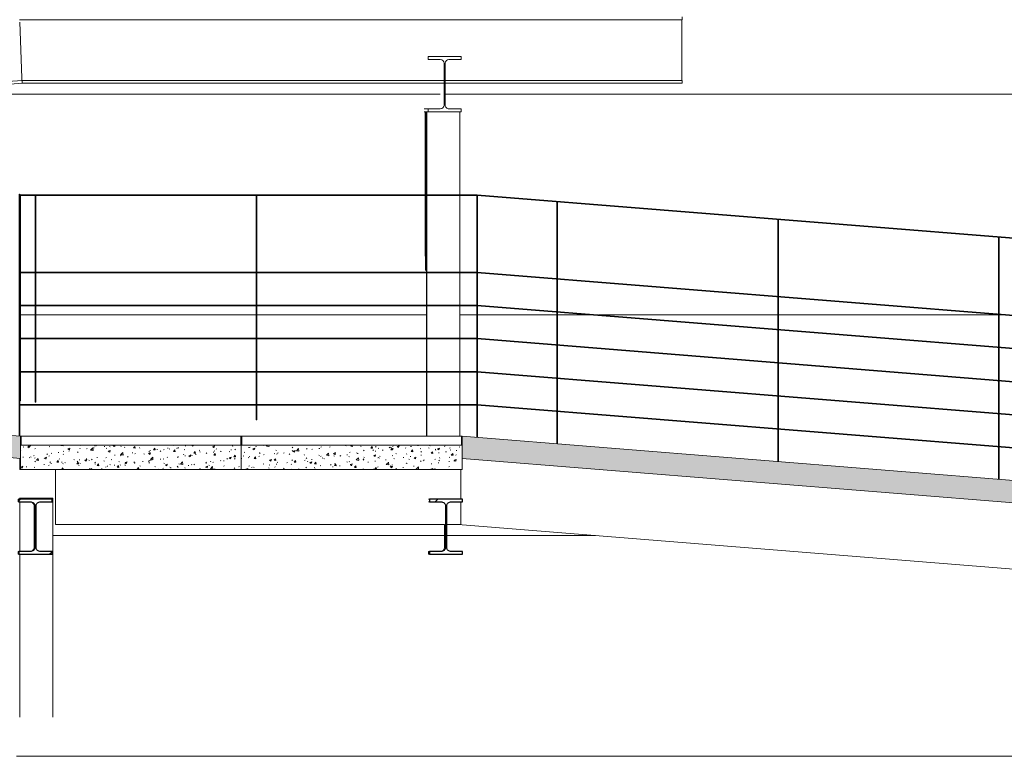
# Model space of a CAD drawing. Header units: millimetres. Extents: x 210059 to 342622, y 147607 to 161162.
# Tile 21 of 30: x 269422 to 273880, y 148000 to 151338. Entities that reach past the tile are written whole.
import ezdxf

# ---------------------------------------------------------------- set-up
doc = ezdxf.new("R2010")
doc.units = ezdxf.units.MM
for name, color, linetype, lineweight in [('A-FLOR', 192, 'Continuous', 5), ('A-FLOR-PATT', 8, 'Continuous', 13), ('A-GENM', 13, 'Continuous', 13), ('Balaústres', 7, 'Continuous', 5), ('C-TOPO', 7, 'Continuous', 5), ('C-TOPO-MAJR', 7, 'Continuous', 5), ('C-TOPO-MINR', 7, 'Continuous', 5), ('Corrimão', 7, 'Continuous', 5), ('Guarda-corpos', 7, 'Continuous', 5), ('S-BEAM', 12, 'Continuous', 13), ('S-COLS', 52, 'Continuous', 13)]:
    doc.layers.add(name, color=color, linetype=linetype, lineweight=lineweight)
pattern_1 = [(50, (253442.83, 149900), (145.7474, -12.75073), [15.24, -167.64]), (355, (253442.83, 149900), (-28.1939, 152.8459), [12.192, -134.112]), (100.451, (253454.98, 149898.94), (117.5539, 140.09374), [12.952, -142.472]), (46.184, (253442.83, 149940.64), (216.8635, -33.6342), [22.86, -251.46]), (96.636, (253460.9, 149937.84), (189.922, 197.9418), [19.428, -213.708]), (351.184, (253442.83, 149940.64), (189.9245, 197.9404), [18.288, -201.168]), (21, (253463.15, 149930.48), (121.29188, -81.8118), [15.24, -167.64]), (326, (253463.15, 149930.48), (49.4422, 147.3507), [12.192, -134.112]), (71.451, (253473.26, 149923.66), (170.7338, 65.5375), [12.952, -142.472]), (37.5, (253442.833, 149900), (2.470865, 67.64346), [6.706, -125.781, 6.706, -129.438, -134.62]), (37.5, (253442.833, 149900), (2.470865, 67.64346), [-268.63, 6.706, -127.914]), (7.5, (253442.83, 149900), (53.45543, 80.14398), [6.706, -70.917, 6.706, -122.733, -51.308]), (7.5, (253442.83, 149900), (53.45543, 80.14398), [-207.061, 6.706, -44.602]), (327.5, (253397.52, 149900), (108.47233, -4.58285), [6.706, -44.094, 6.706, -151.79, -210.312]), (327.5, (253397.52, 149900), (108.47233, -4.58285), [-209.296, 6.706, -203.606]), (317.5, (253377.2, 149900), (118.5031, 20.3417), [6.706, -59.334, 6.706, -98.552, -149.352]), (317.5, (253377.2, 149900), (118.5031, 20.3417), [-171.298, 6.706, -142.646])]
pattern_2 = [(45, (253442.83, 149900), (-251.447, 251.447), []), (45, (253442.83, 150281), (-251.447, 251.447), [])]

# ---------------------------------------------------------------- blocks, each defined once
blk = doc.blocks.new('Guarda-corpo - 25mm-4287862-TRECHO 1 - CORTE LONGITUDINAL')
at = {"layer": 'Balaústres', "color": 55}
for p, q in [((269423.1, 150541.2), (269425.6, 150541.2)), ((269425.6, 149610.5), (269425.6, 150541.2)), ((269425.6, 149610.5), (269423.1, 149610.7))]:
    blk.add_line(p, q, dxfattribs=at)
blk = doc.blocks.new('Guarda-corpo - 25mm-V56-TRECHO 1 - CORTE LONGITUDINAL')
at = {"layer": 'Balaústres', "color": 55}
for p, q in [((271492.4, 150194.2), (271492.4, 150541.2)), ((271492.6, 150541.3), (271493.9, 150541.2)), ((271492.6, 149444.6), (271492.6, 150541.3)), ((271495.6, 149444.4), (271495.6, 150541)), ((271492.4, 150044.2), (271492.4, 150191.2)), ((271492.4, 149894.2), (271492.4, 150041.2)), ((271492.4, 149744.2), (271492.4, 149891.2)), ((271492.4, 149594.2), (271492.4, 149741.2)), ((271492.4, 149444.6), (271492.4, 149591.2))]:
    blk.add_line(p, q, dxfattribs=at)
blk = doc.blocks.new('Guarda-corpo - 25mm-V66-TRECHO 1 - CORTE LONGITUDINAL')
at = {"layer": 'Balaústres', "color": 55}
for p, q in [((273854.5, 150004.3), (273854.5, 150351.3)), ((273854.7, 149254.6), (273854.7, 150351.3)), ((273857.7, 149254.4), (273857.7, 150351.1)), ((273854.5, 149854.3), (273854.5, 150001.3)), ((273854.5, 149704.3), (273854.5, 149851.3)), ((273854.5, 149554.3), (273854.5, 149701.3)), ((273854.5, 149404.3), (273854.5, 149551.3)), ((273854.5, 149254.7), (273854.5, 149401.3))]:
    blk.add_line(p, q, dxfattribs=at)
blk = doc.blocks.new('Guarda-corpo - 25mm-V67-TRECHO 1 - CORTE LONGITUDINAL')
at = {"layer": 'Balaústres', "color": 55}
for p, q in [((272854.5, 150084.8), (272854.5, 150431.8)), ((272854.7, 149335.1), (272854.7, 150431.8)), ((272857.7, 149334.8), (272857.7, 150431.5)), ((272854.5, 149934.8), (272854.5, 150081.8)), ((272854.5, 149784.8), (272854.5, 149931.8)), ((272854.5, 149634.8), (272854.5, 149781.8)), ((272854.5, 149484.8), (272854.5, 149631.8)), ((272854.5, 149335.1), (272854.5, 149481.8))]:
    blk.add_line(p, q, dxfattribs=at)
blk = doc.blocks.new('Guarda-corpo - 25mm-V68-TRECHO 1 - CORTE LONGITUDINAL')
at = {"layer": 'Balaústres', "color": 55}
for p, q in [((271854.5, 150165.2), (271854.5, 150512.2)), ((271854.7, 149415.5), (271854.7, 150512.2)), ((271857.7, 149415.2), (271857.7, 150511.9)), ((271854.5, 150015.2), (271854.5, 150162.2)), ((271854.5, 149865.2), (271854.5, 150012.2)), ((271854.5, 149715.2), (271854.5, 149862.2)), ((271854.5, 149565.2), (271854.5, 149712.2)), ((271854.5, 149415.5), (271854.5, 149562.2))]:
    blk.add_line(p, q, dxfattribs=at)
blk = doc.blocks.new('Guarda-corpo - 25mm-4416001-TRECHO 1 - CORTE LONGITUDINAL')
at = {"layer": 'Balaústres', "color": 55}
for p, q in [((270492.4, 150194.2), (270492.4, 150541.2)), ((270492.6, 150541.2), (270495.6, 150541.2)), ((270492.6, 149524.7), (270492.6, 150541.2)), ((270495.6, 149524.5), (270495.6, 150541.2)), ((270492.4, 150044.2), (270492.4, 150191.2)), ((270492.4, 149894.2), (270492.4, 150041.2)), ((270492.4, 149744.2), (270492.4, 149891.2)), ((270492.4, 149594.2), (270492.4, 149741.2)), ((270492.4, 149524.7), (270492.4, 149591.2)), ((270492.6, 149524.7), (270492.4, 149524.7)), ((270495.6, 149524.5), (270492.6, 149524.7))]:
    blk.add_line(p, q, dxfattribs=at)
blk = doc.blocks.new('Guarda-corpo - 25mm-4416003-TRECHO 1 - CORTE LONGITUDINAL')
at = {"layer": 'Balaústres', "color": 55}
for p, q in [((269492.4, 150194.2), (269492.4, 150541.2)), ((269492.6, 150541.2), (269495.6, 150541.2)), ((269492.6, 149605.1), (269492.6, 150541.2)), ((269495.6, 149604.9), (269495.6, 150541.2)), ((269492.4, 150044.2), (269492.4, 150191.2)), ((269492.4, 149894.2), (269492.4, 150041.2)), ((269492.4, 149744.2), (269492.4, 149891.2)), ((269492.4, 149605.1), (269492.4, 149741.2)), ((269492.6, 149605.1), (269492.4, 149605.1)), ((269495.6, 149604.9), (269492.6, 149605.1))]:
    blk.add_line(p, q, dxfattribs=at)
blk = doc.blocks.new('Guarda-corpo - Guarda-corpo-3090283-TRECHO 1 - CORTE LONGITUDINAL')
at = {"layer": 'Corrimão', "color": 55}
for p, q in [((269424.1, 150544.2), (269423.9, 150544.2)), ((269423.9, 150544.2), (269423.9, 150541.2)), ((269424.1, 150541.2), (269424.1, 150544.2)), ((271494.1, 150544.2), (269424.1, 150544.2)), ((269424.1, 150541.2), (271494.1, 150541.2)), ((271494.1, 150541.2), (271494.1, 150544.2)), ((271494.1, 150544.2), (283856.1, 149550)), ((271494.1, 150544.2), (271494.1, 150541.2)), ((283856.1, 149547), (271494.1, 150541.2)), ((269424.1, 150191.2), (269424.1, 150194.2)), ((271494.1, 150194.2), (269424.1, 150194.2)), ((269424.1, 150191.2), (271494.1, 150191.2)), ((271494.1, 150191.2), (271494.1, 150194.2)), ((271494.1, 150194.2), (271494.1, 150191.2)), ((283856.1, 149200), (271494.1, 150194.2)), ((271494.1, 150191.2), (283856.1, 149197)), ((269424.1, 150041.2), (269424.1, 150044.2)), ((271494.1, 150044.2), (269424.1, 150044.2)), ((269424.1, 150041.2), (271494.1, 150041.2)), ((271494.1, 150041.2), (271494.1, 150044.2)), ((271494.1, 150044.2), (271494.1, 150041.2)), ((283856.1, 149050), (271494.1, 150044.2)), ((271494.1, 150041.2), (283856.1, 149047)), ((269424.1, 149891.2), (269424.1, 149894.2)), ((271494.1, 149894.2), (269424.1, 149894.2)), ((269424.1, 149891.2), (271494.1, 149891.2)), ((271494.1, 149891.2), (271494.1, 149894.2)), ((271494.1, 149894.2), (271494.1, 149891.2)), ((283856.1, 148900), (271494.1, 149894.2)), ((271494.1, 149891.2), (283856.1, 148897)), ((269424.1, 149741.2), (269424.1, 149744.2)), ((271494.1, 149744.2), (269424.1, 149744.2)), ((269424.1, 149741.2), (271494.1, 149741.2)), ((271494.1, 149741.2), (271494.1, 149744.2)), ((271494.1, 149744.2), (271494.1, 149741.2)), ((283856.1, 148750), (271494.1, 149744.2)), ((271494.1, 149741.2), (283856.1, 148747)), ((269424.1, 149594.2), (269423.9, 149594.2)), ((269423.9, 149594.2), (269423.9, 149591.2)), ((269423.9, 149591.2), (269424.1, 149591.2)), ((269424.1, 149591.2), (269424.1, 149594.2)), ((271494.1, 149594.2), (269424.1, 149594.2)), ((269424.1, 149591.2), (271494.1, 149591.2)), ((271494.1, 149591.2), (271494.1, 149594.2)), ((271494.1, 149594.2), (271494.1, 149591.2)), ((283856.1, 148600), (271494.1, 149594.2)), ((271494.1, 149591.2), (283856.1, 148597))]:
    blk.add_line(p, q, dxfattribs=at)
for name in ['Guarda-corpo - 25mm-4287862-TRECHO 1 - CORTE LONGITUDINAL', 'Guarda-corpo - 25mm-4416003-TRECHO 1 - CORTE LONGITUDINAL', 'Guarda-corpo - 25mm-4416001-TRECHO 1 - CORTE LONGITUDINAL', 'Guarda-corpo - 25mm-V56-TRECHO 1 - CORTE LONGITUDINAL', 'Guarda-corpo - 25mm-V68-TRECHO 1 - CORTE LONGITUDINAL', 'Guarda-corpo - 25mm-V67-TRECHO 1 - CORTE LONGITUDINAL', 'Guarda-corpo - 25mm-V66-TRECHO 1 - CORTE LONGITUDINAL']:
    blk.add_blockref(name, (0, 0))
blk = doc.blocks.new('Guarda-corpo - 25mm-4287828-TRECHO 1 - CORTE LONGITUDINAL')
at = {"layer": 'Balaústres', "color": 55}
for p, q in [((269419.9, 150200.1), (269419.9, 150547.1)), ((269420.1, 149450.4), (269420.1, 150547.1)), ((269421.6, 150547), (269423.1, 150546.9)), ((269423.1, 149450.2), (269423.1, 150546.9)), ((269419.9, 150050.1), (269419.9, 150197.1)), ((269419.9, 149900.1), (269419.9, 150047.1)), ((269419.9, 149750.1), (269419.9, 149897.1)), ((269419.9, 149600.1), (269419.9, 149747.1)), ((269419.9, 149450.4), (269419.9, 149597.1))]:
    blk.add_line(p, q, dxfattribs=at)
blk = doc.blocks.new('Guarda-corpo - Guarda-corpo-3090293-TRECHO 1 - CORTE LONGITUDINAL')
blk.add_blockref('Guarda-corpo - 25mm-4287828-TRECHO 1 - CORTE LONGITUDINAL', (0, 0))
blk = doc.blocks.new('_EST_ PLACA PISO ESTRUTURAL MEIO - _EST_ PLACA PISO ESTRUTURAL MEIO-3577490-TRECHO 1 - CORTE LONGITUDINAL')
at = {"layer": 'A-GENM', "lineweight": 5}
h = blk.add_hatch(dxfattribs=at)
h.set_pattern_fill('FP3_19', color=256, style=0, pattern_type=2)
h.set_pattern_definition([(50, (253442.83, 149900), (91.09195, -7.96922), [9.525, -104.775]), (355, (253442.83, 149900), (-17.6212, 95.5283), [7.62, -83.82]), (100.451, (253450.42, 149899.34), (73.47134, 87.55785), [8.095, -89.045]), (46.184, (253442.83, 149925.4), (135.5398, -21.0213), [14.288, -157.163]), (96.636, (253454.13, 149923.65), (118.7017, 123.7142), [12.143, -133.568]), (351.184, (253442.83, 149925.4), (118.7029, 123.713), [11.43, -125.73]), (21, (253455.53, 149919.05), (75.80726, -51.1323), [9.525, -104.775]), (326, (253455.53, 149919.05), (30.9012, 92.09387), [7.62, -83.82]), (71.451, (253461.85, 149914.79), (106.70837, 40.9602), [8.095, -89.045]), (37.5, (253442.833, 149900), (1.54416, 42.27754), [3.353, -79.451, 3.353, -81.737, -84.137]), (37.5, (253442.833, 149900), (1.54416, 42.27754), [-167.894, 3.353, -80.785]), (7.5, (253442.833, 149900), (33.40972, 50.09037), [3.353, -45.161, 3.353, -77.546, -32.068]), (7.5, (253442.833, 149900), (33.40972, 50.09037), [-129.413, 3.353, -28.715]), (327.5, (253414.512, 149900), (67.79551, -2.864035), [3.353, -28.397, 3.353, -95.707, -131.445]), (327.5, (253414.512, 149900), (67.79551, -2.864035), [-130.81, 3.353, -128.092]), (317.5, (253401.81, 149900), (74.06478, 12.71375), [3.353, -37.922, 3.353, -62.433, -93.345]), (317.5, (253401.81, 149900), (74.06478, 12.71375), [-107.061, 3.353, -89.992])])
h.paths.add_polyline_path([(269838.9, 149300), (270425.4, 149300), (270425.4, 149410), (269425.4, 149410), (269425.4, 149300), (269584.4, 149300)], flags=0)
at = {"layer": 'A-GENM'}
for p, q in [((269427.9, 149450), (269425.4, 149450)), ((269427.9, 149450), (269427.9, 149410)), ((270422.9, 149450), (269427.9, 149450)), ((270422.9, 149410), (270422.9, 149450)), ((269425.4, 149410), (269425.4, 149300)), ((270425.4, 149410), (269425.4, 149410)), ((269427.9, 149410), (270422.9, 149410)), ((270425.4, 149300), (270425.4, 149410)), ((269421.8, 149350), (269421.9, 149300)), ((269421.9, 149300), (269425.4, 149300)), ((269425.4, 149300), (270425.4, 149300))]:
    blk.add_line(p, q, dxfattribs=at)
blk = doc.blocks.new('PFC-Parallel Flange Channel - 90x300-3727615-TRECHO 1 - CORTE LONGITUDINAL')
at = {"layer": 'S-BEAM'}
for p, q in [((271425.4, 149349.5), (283853.7, 148350)), ((283829.6, 148051), (271407.1, 149050))]:
    blk.add_line(p, q, dxfattribs=at)
blk = doc.blocks.new('M_W-Wide Flange - VIGA I 25X15-3728730-TRECHO 1 - CORTE LONGITUDINAL')
at = {"layer": 'S-BEAM'}
for p, q in [((271421.1, 151170), (271271.1, 151170)), ((271271.1, 151170), (271271.1, 151156.8)), ((271271.1, 151156.8), (271326.3, 151156.8)), ((271365.8, 151156.8), (271421.1, 151156.8)), ((271421.1, 151156.8), (271421.1, 151170)), ((271343.3, 151139.8), (271343.3, 150950.2)), ((271348.8, 150950.2), (271348.8, 151139.8)), ((271253.8, 150933.2), (271271.1, 150933.2)), ((271271.1, 150933.2), (271271.1, 150920)), ((271326.3, 150933.2), (271271.1, 150933.2)), ((271421.1, 150933.2), (271365.8, 150933.2)), ((271421.1, 150920), (271421.1, 150933.2)), ((271258.3, 150920), (271253.9, 150920)), ((271264.6, 150920), (271258.8, 150920)), ((271271.1, 150920), (271265, 150920)), ((271271.1, 150920), (271421.1, 150920))]:
    blk.add_line(p, q, dxfattribs=at)
for centre, start_param, end_param in [((271326.3, 151139.8), 4.712389, 6.283185), ((271365.8, 151139.8), 0, 1.570796), ((271326.3, 150950.2), 3.141593, 4.712389), ((271365.8, 150950.2), 1.570796, 3.141593)]:
    blk.add_ellipse(centre, major_axis=(0, 17), ratio=0.999995, start_param=start_param, end_param=end_param, dxfattribs=at)
blk = doc.blocks.new('_EST_ PLACA PISO ESTRUTURAL MEIO - _EST_ PLACA PISO ESTRUTURAL MEIO-V138-TRECHO 1 - CORTE LONGITUDINAL')
at = {"layer": 'A-GENM', "lineweight": 5}
h = blk.add_hatch(dxfattribs=at)
h.set_pattern_fill('FP3_21', color=256, style=0, pattern_type=2)
h.set_pattern_definition([(50, (253442.83, 149900), (91.09195, -7.96922), [9.525, -104.775]), (355, (253442.83, 149900), (-17.6212, 95.5283), [7.62, -83.82]), (100.451, (253450.42, 149899.34), (73.47134, 87.55785), [8.095, -89.045]), (46.184, (253442.83, 149925.4), (135.5398, -21.0213), [14.287, -157.162]), (96.636, (253454.13, 149923.65), (118.7017, 123.7142), [12.143, -133.568]), (351.184, (253442.83, 149925.4), (118.7029, 123.713), [11.43, -125.73]), (21, (253455.53, 149919.05), (75.80726, -51.1323), [9.525, -104.775]), (326, (253455.53, 149919.05), (30.9012, 92.09387), [7.62, -83.82]), (71.451, (253461.85, 149914.79), (106.70837, 40.9602), [8.095, -89.045]), (37.5, (253442.833, 149900), (1.54416, 42.27754), [3.353, -79.451, 3.353, -81.737, -84.137]), (37.5, (253442.833, 149900), (1.54416, 42.27754), [-167.894, 3.353, -80.785]), (7.5, (253442.833, 149900), (33.40972, 50.09037), [3.353, -45.161, 3.353, -77.546, -32.068]), (7.5, (253442.833, 149900), (33.40972, 50.09037), [-129.413, 3.353, -28.715]), (327.5, (253414.512, 149900), (67.79551, -2.864035), [3.353, -28.397, 3.353, -95.707, -131.445]), (327.5, (253414.512, 149900), (67.79551, -2.864035), [-130.81, 3.353, -128.092]), (317.5, (253401.81, 149900), (74.06478, 12.71375), [3.353, -37.922, 3.353, -62.433, -93.345]), (317.5, (253401.81, 149900), (74.06478, 12.71375), [-107.061, 3.353, -89.992])])
h.paths.add_polyline_path([(271425.4, 149300), (271425.4, 149410), (270425.4, 149410), (270425.4, 149300), (271419.2, 149300)], flags=0)
at = {"layer": 'A-GENM'}
for p, q in [((270427.9, 149450), (270423.9, 149450)), ((270423.9, 149450), (270423.9, 149410)), ((270427.9, 149450), (270427.9, 149410)), ((271422.9, 149450), (270427.9, 149450)), ((271422.9, 149410), (271422.9, 149450)), ((270425.4, 149410), (270425.4, 149300)), ((271425.4, 149410), (270425.4, 149410)), ((270427.9, 149410), (271422.9, 149410)), ((271425.4, 149300), (271425.4, 149410)), ((270425.4, 149300), (271425.4, 149300))]:
    blk.add_line(p, q, dxfattribs=at)
blk = doc.blocks.new('PFC-Parallel Flange Channel - 90x300-3752182-TRECHO 1 - CORTE LONGITUDINAL')
at = {"layer": 'S-BEAM'}
for p, q in [((269584.4, 149050), (269584.4, 149300)), ((271419.2, 149300), (271419.2, 149165.5)), ((271419.2, 149152.3), (271419.2, 149050)), ((269584.3, 149062.5), (269584.1, 149062.5)), ((269584.1, 149062.5), (269584.1, 149050)), ((269584.1, 149050), (269584.4, 149050)), ((271346.2, 149050), (269584.4, 149050)), ((271419.2, 149050), (271355.4, 149050))]:
    blk.add_line(p, q, dxfattribs=at)
blk.add_ellipse((269584.3, 149074.5), major_axis=(0, 12), ratio=0.003145, start_param=3.141593, end_param=4.18879, dxfattribs=at)
blk = doc.blocks.new('M_W-Wide Flange - VIGA I 25X15-3752183-TRECHO 1 - CORTE LONGITUDINAL')
at = {"layer": 'S-BEAM', "lineweight": 5}
h = blk.add_hatch(dxfattribs=at)
h.set_pattern_fill('FP3_22', color=256, style=0, pattern_type=2)
h.set_pattern_definition(pattern_2)
h.paths.add_polyline_path([(269423.3, 148915.5), (269568.2, 148915.5), (269568.2, 148928.7), (269509.1, 148929.2), (269502.3, 148932.4), (269497.6, 148938.4), (269495.9, 148945.7), (269496.3, 149139.1), (269499.6, 149145.9), (269505.5, 149150.7), (269512.9, 149152.3), (269568.2, 149152.3), (269568.2, 149165.5), (269418.2, 149165.5), (269418.2, 149152.3), (269477.2, 149151.9), (269484, 149148.6), (269488.7, 149142.7), (269490.4, 149135.3), (269490, 148942), (269486.6, 148935), (269480.8, 148930.4), (269473.4, 148928.7), (269418.2, 148928.7), (269418.2, 148915.5), (269421.9, 148915.5)], flags=0)
at = {"layer": 'S-BEAM'}
for p, q in [((269414.7, 149152.3), (269414.7, 149165.5)), ((269418.2, 149165.5), (269414.7, 149165.5)), ((269418.2, 149152.3), (269414.7, 149152.3)), ((269486.9, 148945.7), (269486.9, 149135.3)), ((269414.7, 148915.5), (269414.7, 148928.7)), ((269414.7, 148928.7), (269418.2, 148928.7)), ((269418.2, 148915.5), (269414.7, 148915.5))]:
    blk.add_line(p, q, dxfattribs=at)
at = {"layer": 'S-BEAM', "lineweight": 25}
for p, q in [((269568.2, 149165.5), (269418.2, 149165.5)), ((269418.2, 149165.5), (269418.2, 149152.3)), ((269418.2, 149152.3), (269473.4, 149152.3)), ((269512.9, 149152.3), (269568.2, 149152.3)), ((269568.2, 149152.3), (269568.2, 149165.5)), ((269490.4, 149135.3), (269490.4, 148945.7)), ((269495.9, 148945.7), (269495.9, 149135.3)), ((269473.4, 148928.7), (269418.2, 148928.7)), ((269418.2, 148928.7), (269418.2, 148915.5)), ((269418.2, 148915.5), (269568.2, 148915.5)), ((269568.2, 148928.7), (269512.9, 148928.7)), ((269568.2, 148915.5), (269568.2, 148928.7))]:
    blk.add_line(p, q, dxfattribs=at)
at = {"layer": 'S-BEAM', "lineweight": 25, "flags": 128}
for points in [[(269473.4, 149152.3), (269477.2, 149151.9), (269480.8, 149150.7), (269484, 149148.6), (269486.7, 149145.9), (269488.7, 149142.7), (269490, 149139.1), (269490.4, 149135.3)], [(269495.9, 149135.3), (269496.3, 149139.1), (269497.6, 149142.7), (269499.6, 149145.9), (269502.3, 149148.6), (269505.5, 149150.7), (269509.1, 149151.9), (269512.9, 149152.3)], [(269490.4, 148945.7), (269490, 148942), (269488.7, 148938.4), (269486.7, 148935.1), (269484, 148932.4), (269480.8, 148930.4), (269477.2, 148929.2), (269473.4, 148928.7)], [(269512.9, 148928.7), (269509.1, 148929.2), (269505.5, 148930.4), (269502.3, 148932.4), (269499.6, 148935.1), (269497.6, 148938.4), (269496.3, 148942), (269495.9, 148945.7)]]:
    blk.add_lwpolyline(points, dxfattribs=at)
at = {"layer": 'S-BEAM'}
for centre, start_param, end_param in [((269469.9, 149135.3), 4.712389, 6.283185), ((269469.9, 148945.7), 3.141593, 4.712389)]:
    blk.add_ellipse(centre, major_axis=(0, 17), ratio=0.999995, start_param=start_param, end_param=end_param, dxfattribs=at)
blk = doc.blocks.new('M_W-Wide Flange - VIGA I 25X15-4141119-TRECHO 1 - CORTE LONGITUDINAL')
at = {"layer": 'S-BEAM', "lineweight": 5}
h = blk.add_hatch(dxfattribs=at)
h.set_pattern_fill('FP3_22', color=256, style=0, pattern_type=2)
h.set_pattern_definition(pattern_2)
h.paths.add_polyline_path([(271427.7, 148915.5), (271427.7, 148928.7), (271368.7, 148929.2), (271361.8, 148932.4), (271357.1, 148938.4), (271355.4, 148945.7), (271355.9, 149139.1), (271359.1, 149145.9), (271365.1, 149150.7), (271372.4, 149152.3), (271427.7, 149152.3), (271427.7, 149165.5), (271277.7, 149165.5), (271277.7, 149152.3), (271336.7, 149151.9), (271343.5, 149148.6), (271348.3, 149142.7), (271349.9, 149135.3), (271349.5, 148942), (271346.1, 148935), (271340.3, 148930.4), (271332.9, 148928.7), (271277.7, 148928.7), (271277.7, 148915.5), (271395.1, 148915.5)], flags=0)
at = {"layer": 'S-BEAM'}
for p, q in [((271273.7, 149165.5), (271277.7, 149165.5)), ((271273.7, 149152.3), (271277.7, 149152.3)), ((271345.9, 148945.7), (271345.9, 149050)), ((271273.7, 148915.5), (271273.7, 148928.7)), ((271273.7, 148928.7), (271277.7, 148928.7)), ((271273.7, 148915.5), (271277.7, 148915.5))]:
    blk.add_line(p, q, dxfattribs=at)
at = {"layer": 'S-BEAM', "lineweight": 25}
for p, q in [((271427.7, 149165.5), (271277.7, 149165.5)), ((271277.7, 149165.5), (271277.7, 149152.3)), ((271277.7, 149152.3), (271332.9, 149152.3)), ((271372.4, 149152.3), (271427.7, 149152.3)), ((271427.7, 149152.3), (271427.7, 149165.5)), ((271349.9, 149135.3), (271349.9, 148945.7)), ((271355.4, 148945.7), (271355.4, 149135.3)), ((271332.9, 148928.7), (271277.7, 148928.7)), ((271277.7, 148928.7), (271277.7, 148915.5)), ((271277.7, 148915.5), (271427.7, 148915.5)), ((271427.7, 148928.7), (271372.4, 148928.7)), ((271427.7, 148915.5), (271427.7, 148928.7))]:
    blk.add_line(p, q, dxfattribs=at)
at = {"layer": 'S-BEAM', "lineweight": 25, "flags": 128}
for points in [[(271332.9, 149152.3), (271336.7, 149151.9), (271340.3, 149150.7), (271343.5, 149148.6), (271346.2, 149145.9), (271348.3, 149142.7), (271349.5, 149139.1), (271349.9, 149135.3)], [(271355.4, 149135.3), (271355.9, 149139.1), (271357.1, 149142.7), (271359.1, 149145.9), (271361.8, 149148.6), (271365.1, 149150.7), (271368.7, 149151.9), (271372.4, 149152.3)], [(271349.9, 148945.7), (271349.5, 148942), (271348.3, 148938.4), (271346.2, 148935.1), (271343.5, 148932.4), (271340.3, 148930.4), (271336.7, 148929.2), (271332.9, 148928.7)], [(271372.4, 148928.7), (271368.7, 148929.2), (271365.1, 148930.4), (271361.8, 148932.4), (271359.1, 148935.1), (271357.1, 148938.4), (271355.9, 148942), (271355.4, 148945.7)]]:
    blk.add_lwpolyline(points, dxfattribs=at)
at = {"layer": 'S-BEAM'}
blk.add_ellipse((271328.9, 148945.7), major_axis=(0, 17), ratio=0.999995, start_param=3.141593, end_param=4.712389, dxfattribs=at)

msp = doc.modelspace()

# ---------------------------------------------------------------- hatches: boundary and pattern name
at = {"layer": 'A-FLOR-PATT', "lineweight": 5}
h = msp.add_hatch(dxfattribs=at)
h.set_pattern_fill('FP3_17', color=256, style=0, pattern_type=2)
h.set_pattern_definition(pattern_1)
h.paths.add_polyline_path([(269425.4, 149350), (269425.4, 149450), (256847.5, 150450), (256847.5, 150350), (269423.3, 149350.2)], flags=0)
h = msp.add_hatch(dxfattribs=at)
h.set_pattern_fill('FP3_17', color=256, style=0, pattern_type=2)
h.set_pattern_definition(pattern_1)
h.paths.add_polyline_path([(283860.1, 148350), (283860.1, 148450), (271425.4, 149450), (271425.4, 149350), (283853.7, 148350.5)], flags=0)

# ---------------------------------------------------------------- linework, layer by layer
at = {"layer": 'A-FLOR', "lineweight": 13}
for p, q in [((269425.4, 149450), (256847.5, 150450)), ((256847.5, 150350), (269425.4, 149350)), ((269425.4, 149410), (269425.4, 149450)), ((271425.4, 149450), (271425.4, 149350)), ((283860.1, 148450), (271425.4, 149450)), ((271425.4, 149350), (283860.1, 148350))]:
    msp.add_line(p, q, dxfattribs=at)
at = {"layer": 'A-FLOR'}
for p, q in [((271425.4, 149450), (271422.9, 149450)), ((283853.4, 148350.2), (271425.4, 149349.7))]:
    msp.add_line(p, q, dxfattribs=at)
at = {"layer": 'C-TOPO'}
for p, q in [((269407.4, 148000), (270883.2, 148000)), ((270883.2, 148000), (271983.5, 148000)), ((273124.2, 148000), (271983.5, 148000)), ((273124.2, 148000), (274101, 148000))]:
    msp.add_line(p, q, dxfattribs=at)
at = {"layer": 'C-TOPO', "lineweight": 13}
for p, q in [((270883.2, 148000), (269407.5, 148000)), ((271983.5, 148000), (270883.2, 148000)), ((273124.2, 148000), (271983.5, 148000)), ((274101, 148000), (273124.2, 148000))]:
    msp.add_line(p, q, dxfattribs=at)
at = {"layer": 'C-TOPO-MAJR'}
for p, q in [((269492.6, 150000), (269425.6, 150000)), ((270492.6, 150000), (269495.6, 150000)), ((271264.6, 150000), (270495.6, 150000)), ((271492.6, 150000), (271415, 150000)), ((271854.7, 150000), (271495.6, 150000)), ((272005.9, 150000), (271857.7, 150000)), ((273854.7, 150000), (272857.7, 150000)), ((273871.1, 150000), (273857.7, 150000))]:
    msp.add_line(p, q, dxfattribs=at)
at = {"layer": 'C-TOPO-MAJR', "flags": 128}
msp.add_lwpolyline([(272854.7, 150000), (272503, 150000), (272043.3, 150000)], dxfattribs=at)
at = {"layer": 'C-TOPO-MINR'}
for p, q in [((268804.1, 151000), (271325.6, 151000)), ((271345.9, 149000), (269571.9, 149000)), ((271772.6, 149000), (271355.4, 149000)), ((272028.6, 149000), (271772.6, 149000))]:
    msp.add_line(p, q, dxfattribs=at)
at = {"layer": 'C-TOPO-MINR', "flags": 128}
msp.add_lwpolyline([(271348.8, 151000), (271900.5, 151000), (275058.2, 151000), (277127.1, 151000)], dxfattribs=at)
at = {"layer": 'S-BEAM'}
for p, q in [((269421.6, 151337.5), (272421.1, 151337.5)), ((269431.8, 151074.5), (269421.8, 151325.5)), ((269421.8, 151325.5), (269431.8, 151074.5)), ((272420.8, 151325.5), (272420.8, 151074.5)), ((272421.1, 151350), (272421.1, 151337.5)), ((266204, 150805.8), (269432.5, 151062.5)), ((269432.5, 151062.5), (269432.3, 151062.5)), ((269432.3, 151062.5), (269432.5, 151062.5)), ((269433, 151050), (269432.5, 151062.5)), ((269432.5, 151062.5), (272421.1, 151062.5)), ((269432.5, 151062.5), (269433, 151050)), ((272421.1, 151062.5), (272421.1, 151050)), ((266282.9, 150799.5), (269433, 151050)), ((269433, 151050), (272421.1, 151050))]:
    msp.add_line(p, q, dxfattribs=at)
at = {"layer": 'S-BEAM', "flags": 128}
for points in [[(269432.3, 151062.5), (269432.1, 151066), (269431.8, 151074.5)], [(269431.8, 151074.5), (269432.1, 151066), (269432.3, 151062.5)]]:
    msp.add_lwpolyline(points, dxfattribs=at)
at = {"layer": 'S-BEAM'}
for centre, start_param, end_param in [((272420.8, 151325.5), 0, 1.570796), ((272420.8, 151074.5), 1.570796, 3.141593)]:
    msp.add_ellipse(centre, major_axis=(0, 12), ratio=0.003145, start_param=start_param, end_param=end_param, dxfattribs=at)
at = {"layer": 'S-COLS'}
for p, q in [((271258.3, 150920), (271258.3, 150544.2)), ((271258.3, 150920), (271258.3, 150920)), ((271258.8, 150920), (271258.3, 150920)), ((271258.8, 150920), (271258.7, 150920)), ((271258.8, 150544.2), (271258.8, 150920)), ((271258.8, 150544.2), (271258.8, 150920)), ((271264.6, 150920), (271264.6, 150544.2)), ((271264.6, 150920), (271264.6, 150920)), ((271265, 150920), (271264.6, 150920)), ((271265, 150544.2), (271265, 150920)), ((271265, 150920), (271265, 150920)), ((271265, 150544.2), (271265, 150920)), ((271415, 150920), (271415, 150544.2)), ((271415, 150920), (271415, 150544.2)), ((271258.3, 150541.2), (271258.3, 150266.3)), ((271258.8, 150201.6), (271258.8, 150541.2)), ((271258.8, 150201.6), (271258.8, 150541.2)), ((271264.6, 150541.2), (271264.6, 150194.2)), ((271265, 150194.2), (271265, 150541.2)), ((271265, 150194.2), (271265, 150541.2)), ((271415, 150541.2), (271415, 150194.2)), ((271415, 150541.2), (271415, 150194.2)), ((271264.6, 150191.2), (271264.6, 150044.2)), ((271265, 150044.2), (271265, 150191.2)), ((271265, 150044.2), (271265, 150191.2)), ((271415, 150191.2), (271415, 150044.2)), ((271415, 150191.2), (271415, 150044.2)), ((271264.6, 150041.2), (271264.6, 149894.2)), ((271265, 149894.2), (271265, 150041.2)), ((271265, 149894.2), (271265, 150041.2)), ((271415, 150041.2), (271415, 149894.2)), ((271415, 150041.2), (271415, 149894.2)), ((271264.6, 149891.2), (271264.6, 149744.2)), ((271265, 149744.2), (271265, 149891.2)), ((271265, 149744.2), (271265, 149891.2)), ((271415, 149891.2), (271415, 149744.2)), ((271415, 149891.2), (271415, 149744.2)), ((271264.6, 149741.2), (271264.6, 149594.2)), ((271265, 149594.2), (271265, 149741.2)), ((271265, 149594.2), (271265, 149741.2)), ((271415, 149741.2), (271415, 149594.2)), ((271415, 149741.2), (271415, 149594.2)), ((271264.6, 149591.2), (271264.6, 149450)), ((271265, 149450), (271265, 149591.2)), ((271265, 149450), (271265, 149591.2)), ((271415, 149591.2), (271415, 149450)), ((271415, 149591.2), (271415, 149450)), ((269421.9, 149170), (269421.4, 149170)), ((269421.9, 149165.5), (269421.9, 149170)), ((269571.9, 149170), (269421.9, 149170)), ((269421.9, 149170), (269421.9, 149170)), ((269421.9, 149165.5), (269421.9, 149170)), ((269571.9, 149170), (269421.9, 149170)), ((269421.9, 148928.7), (269421.9, 149152.3)), ((269421.9, 148928.7), (269421.9, 149152.3)), ((269571.9, 149170), (269571.9, 148177.4)), ((269571.9, 149170), (269571.9, 148177.4)), ((269421.9, 148177.6), (269421.9, 148915.3)), ((269421.9, 148177.6), (269421.9, 148915.3))]:
    msp.add_line(p, q, dxfattribs=at)

# ---------------------------------------------------------------- block references
at = {"layer": 'A-GENM'}
for name in ['_EST_ PLACA PISO ESTRUTURAL MEIO - _EST_ PLACA PISO ESTRUTURAL MEIO-3577490-TRECHO 1 - CORTE LONGITUDINAL', '_EST_ PLACA PISO ESTRUTURAL MEIO - _EST_ PLACA PISO ESTRUTURAL MEIO-V138-TRECHO 1 - CORTE LONGITUDINAL']:
    msp.add_blockref(name, (0, 0), dxfattribs=at)
at = {"layer": 'Guarda-corpos', "color": 55}
for name in ['Guarda-corpo - Guarda-corpo-3090293-TRECHO 1 - CORTE LONGITUDINAL', 'Guarda-corpo - Guarda-corpo-3090283-TRECHO 1 - CORTE LONGITUDINAL']:
    msp.add_blockref(name, (0, 0), dxfattribs=at)
at = {"layer": 'S-BEAM'}
for name in ['M_W-Wide Flange - VIGA I 25X15-3728730-TRECHO 1 - CORTE LONGITUDINAL', 'PFC-Parallel Flange Channel - 90x300-3727615-TRECHO 1 - CORTE LONGITUDINAL', 'PFC-Parallel Flange Channel - 90x300-3752182-TRECHO 1 - CORTE LONGITUDINAL', 'M_W-Wide Flange - VIGA I 25X15-3752183-TRECHO 1 - CORTE LONGITUDINAL', 'M_W-Wide Flange - VIGA I 25X15-4141119-TRECHO 1 - CORTE LONGITUDINAL']:
    msp.add_blockref(name, (0, 0), dxfattribs=at)

doc.saveas('drawing.dxf')
